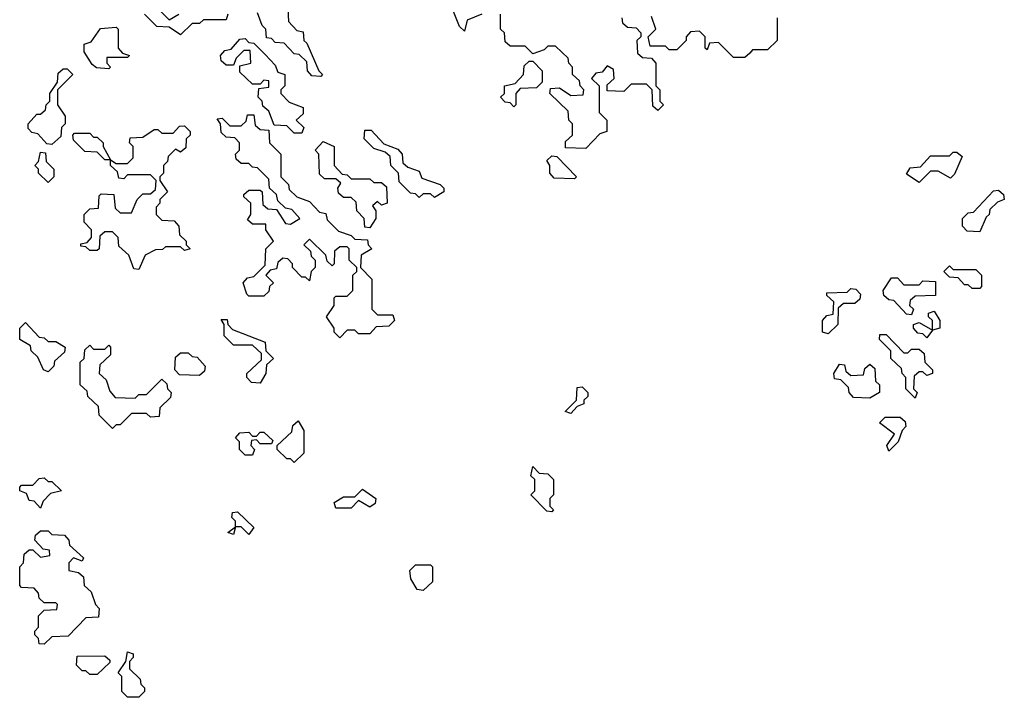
# Model space of a CAD drawing. Extents: x 2708302 to 2968450, y 494490 to 722710.
# Tile 113 of 256: x 2851590 to 2854190, y 634610 to 636400. Entities that reach past the tile are written whole.
import ezdxf

# ---------------------------------------------------------------- set-up
doc = ezdxf.new("R2010")
doc.units = 0

msp = doc.modelspace()

# ---------------------------------------------------------------- linework, layer by layer
at = {"layer": '0CON20XD'}
for points in [[(2851935, 636450), (2851985, 636400), (2852010, 636415)], [(2852298.3, 636428.3), (2852300, 636395), (2852321.7, 636371.7), (2852338.3, 636368.3), (2852340, 636345), (2852348.3, 636338.3), (2852380, 636265), (2852390, 636255), (2852385, 636250)], [(2852810, 636415), (2852771.7, 636398.3), (2852765, 636370), (2852751.7, 636381.7), (2852730, 636435)], [(2852015, 636360), (2851985, 636380), (2851951.7, 636381.7), (2851920, 636415)], [(2852140, 636415), (2852135, 636400), (2852075, 636400), (2852065, 636390), (2852045, 636390), (2852015, 636360)], [(2852385, 636250), (2852361.7, 636251.7), (2852350, 636265), (2852348.3, 636288.3), (2852328.3, 636308.3), (2852315, 636310), (2852288.3, 636338.3), (2852265, 636340), (2852255, 636350), (2852241.7, 636351.7), (2852240, 636375), (2852230, 636385), (2852218.3, 636418.3)], [(2853085, 636060), (2853031.7, 636061.7), (2853031.7, 636078.3), (2853050, 636095), (2853050, 636125), (2853040, 636135), (2853038.3, 636158.3), (2852990, 636205), (2852991.7, 636218.3), (2853015, 636220), (2853045, 636200), (2853078.3, 636201.7), (2853080, 636215), (2853070, 636225), (2853068.3, 636238.3), (2853050, 636255), (2853050, 636275), (2853040, 636285), (2853038.3, 636298.3), (2853005, 636330), (2852985, 636330), (2852975, 636320), (2852945, 636310), (2852925, 636330), (2852885, 636330), (2852871.7, 636341.7), (2852870, 636365), (2852860, 636375), (2852860, 636415)], [(2853180, 636405), (2853181.7, 636391.7), (2853195, 636380), (2853218.3, 636378.3), (2853230, 636365), (2853230, 636355), (2853220, 636345), (2853221.7, 636311.7), (2853235, 636300), (2853258.3, 636298.3), (2853270, 636285), (2853270, 636225), (2853280, 636215), (2853280, 636185), (2853290, 636175), (2853275, 636160), (2853261.7, 636171.7), (2853260, 636215), (2853245, 636230), (2853205, 636230), (2853185, 636210), (2853141.7, 636211.7), (2853141.7, 636228.3), (2853160, 636245), (2853158.3, 636268.3), (2853141.7, 636278.3), (2853128.3, 636261.7), (2853111.7, 636258.3), (2853100, 636245), (2853120, 636225), (2853120, 636155), (2853140, 636135), (2853140, 636105), (2853121.7, 636098.3), (2853085, 636060)], [(2853590, 636405), (2853590, 636345), (2853565, 636320), (2853525, 636320), (2853518.3, 636311.7), (2853505, 636300), (2853475, 636300), (2853435, 636340), (2853411.7, 636338.3), (2853405, 636320), (2853400, 636325), (2853400, 636355), (2853385, 636370), (2853361.7, 636368.3), (2853350, 636355), (2853350, 636345), (2853325, 636320), (2853305, 636320), (2853295, 636330), (2853255, 636330), (2853250, 636355), (2853270, 636375), (2853258.3, 636408.3)], [(2851825, 636270), (2851793, 636273), (2851781.7, 636281.7), (2851760, 636315), (2851760, 636335), (2851778.3, 636341.7), (2851803, 636377), (2851845, 636380), (2851850, 636375), (2851850, 636325), (2851861.7, 636311.7), (2851880, 636305), (2851875, 636300), (2851820, 636300), (2851820, 636285), (2851830, 636275), (2851825, 636270)], [(2852335, 636100), (2852315, 636100), (2852295, 636120), (2852261.7, 636121.7), (2852248.3, 636158.3), (2852231.7, 636171.7), (2852230, 636185), (2852220, 636195), (2852221.7, 636218.3), (2852248.3, 636221.7), (2852248.3, 636238.3), (2852235, 636240), (2852225, 636230), (2852205, 636230), (2852171.7, 636261.7), (2852171.7, 636278.3), (2852200, 636285), (2852198.3, 636318.3), (2852181.7, 636318.3), (2852161.7, 636298.3), (2852155, 636280), (2852135, 636280), (2852121.7, 636291.7), (2852120, 636305), (2852131.7, 636318.3), (2852148.3, 636321.7), (2852171.7, 636348.3), (2852185, 636350), (2852195, 636340), (2852208.3, 636338.3), (2852238.3, 636308.3), (2852265, 636280), (2852271.7, 636261.7), (2852290, 636255), (2852290, 636225), (2852280, 636215), (2852280, 636205), (2852301.7, 636181.7), (2852338.3, 636168.3), (2852338.3, 636151.7), (2852320, 636135), (2852340, 636115), (2852335, 636100)], [(2852895, 636170), (2852885, 636180), (2852871.7, 636181.7), (2852860, 636195), (2852870, 636205), (2852870, 636225), (2852898.3, 636231.7), (2852920, 636255), (2852921.7, 636278.3), (2852935, 636290), (2852945, 636290), (2852970, 636265), (2852970, 636235), (2852955, 636220), (2852911.7, 636218.3), (2852900, 636205), (2852900, 636175), (2852895, 636170)], [(2851675, 636070), (2851661.7, 636071.7), (2851638.3, 636098.3), (2851621.7, 636101.7), (2851612.5, 636112.5), (2851612.5, 636125), (2851635, 636150), (2851645, 636150), (2851658.3, 636161.7), (2851660, 636175), (2851670, 636185), (2851670, 636205), (2851690, 636235), (2851691.7, 636258.3), (2851705, 636270), (2851715, 636270), (2851730, 636255), (2851690, 636215), (2851690, 636175), (2851710, 636145), (2851710, 636125), (2851700, 636115), (2851698.3, 636091.7), (2851675, 636070)], [(2852435, 635560), (2852420, 635575), (2852420, 635585), (2852400, 635615), (2852420, 635645), (2852420, 635665), (2852425, 635670), (2852455, 635670), (2852470, 635685), (2852470, 635725), (2852480, 635735), (2852480, 635745), (2852460, 635765), (2852460, 635795), (2852455, 635800), (2852435, 635800), (2852421.7, 635788.3), (2852420, 635755), (2852415, 635750), (2852401.7, 635761.7), (2852398.3, 635778.3), (2852355, 635820), (2852340, 635805), (2852358.3, 635788.3), (2852360, 635775), (2852370, 635765), (2852370, 635745), (2852360, 635735), (2852355, 635710), (2852345, 635720), (2852335, 635720), (2852310, 635745), (2852310, 635755), (2852298.3, 635768.3), (2852285, 635770), (2852271.7, 635758.3), (2852268.3, 635741.7), (2852251.7, 635738.3), (2852240, 635725), (2852260, 635705), (2852250, 635695), (2852248.3, 635681.7), (2852235, 635670), (2852195, 635670), (2852190, 635675), (2852180, 635705), (2852191.7, 635718.3), (2852208.3, 635721.7), (2852238.3, 635751.7), (2852240, 635795), (2852260, 635815), (2852240, 635845), (2852240, 635860), (2852205, 635860), (2852191.7, 635871.7), (2852200, 635885), (2852200, 635915), (2852181.7, 635931.7), (2852181.7, 635938.3), (2852195, 635950), (2852225, 635950), (2852230, 635945), (2852231.7, 635911.7), (2852245, 635900), (2852268.3, 635898.3), (2852291.7, 635861.7), (2852305, 635860), (2852330, 635875), (2852308.3, 635898.3), (2852291.7, 635901.7), (2852271.7, 635921.7), (2852268.3, 635938.3), (2852250, 635955), (2852248.3, 635978.3), (2852218.3, 636008.3), (2852205, 636010), (2852195, 636020), (2852175, 636020), (2852161.7, 636031.7), (2852160, 636045), (2852170, 636055), (2852170, 636075), (2852158.3, 636088.3), (2852135, 636090), (2852121.7, 636101.7), (2852120, 636125), (2852111.7, 636138.3), (2852125, 636140), (2852145, 636120), (2852175, 636120), (2852188.3, 636131.7), (2852191.7, 636148.3), (2852208.3, 636148.3), (2852211.7, 636121.7), (2852225, 636110), (2852248.3, 636108.3), (2852250, 636075), (2852280, 636045), (2852280, 635985), (2852300, 635965), (2852301.7, 635951.7), (2852321.7, 635931.7), (2852355, 635920), (2852381.7, 635891.7), (2852398.3, 635888.3), (2852401.7, 635871.7), (2852431.7, 635841.7), (2852465, 635830), (2852475, 635820), (2852508.3, 635818.3), (2852510, 635805), (2852520, 635795), (2852491.7, 635778.3), (2852490, 635745), (2852520, 635715), (2852520, 635635), (2852535, 635620), (2852575, 635620), (2852580, 635605), (2852565, 635590), (2852531.7, 635588.3), (2852515, 635570), (2852485, 635570), (2852475, 635580), (2852455, 635580), (2852435, 635560)], [(2851905, 635740), (2851891.7, 635741.7), (2851878.3, 635778.3), (2851851.7, 635801.7), (2851850, 635825), (2851835, 635840), (2851815, 635840), (2851801.7, 635828.3), (2851800, 635795), (2851795, 635790), (2851775, 635790), (2851765, 635800), (2851751.7, 635801.7), (2851751.7, 635808.3), (2851768.3, 635811.7), (2851780, 635825), (2851780, 635845), (2851760, 635865), (2851760, 635885), (2851775, 635900), (2851798.3, 635901.7), (2851800, 635935), (2851805, 635940), (2851838.3, 635938.3), (2851841.7, 635901.7), (2851855, 635890), (2851885, 635890), (2851900, 635925), (2851915, 635940), (2851935, 635940), (2851948.3, 635951.7), (2851950, 635975), (2851935, 635990), (2851875, 635990), (2851865, 635980), (2851851.7, 635981.7), (2851848.3, 635998.3), (2851830, 636015), (2851830, 636030), (2851815, 636030), (2851795, 636050), (2851761.7, 636051.7), (2851731.7, 636081.7), (2851730, 636095), (2851735, 636100), (2851775, 636100), (2851785, 636090), (2851795, 636090), (2851810, 636075), (2851810, 636065), (2851830, 636030), (2851845, 636020), (2851875, 636020), (2851890, 636035), (2851890, 636065), (2851880, 636075), (2851881.7, 636088.3), (2851915, 636090), (2851945, 636110), (2851955, 636110), (2851965, 636100), (2851995, 636100), (2852011.7, 636118.3), (2852025, 636120), (2852040, 636105), (2852040, 636095), (2852030, 636085), (2852028.3, 636061.7), (2852015, 636050), (2852001.7, 636058.3), (2851981.7, 636038.3), (2851980, 636025), (2851970, 636015), (2851970, 635995), (2851960, 635985), (2851960, 635975), (2851980, 635945), (2851960, 635925), (2851960, 635915), (2851950, 635905), (2851950, 635885), (2851965, 635870), (2851998.3, 635868.3), (2852010, 635855), (2852011.7, 635831.7), (2852030, 635815), (2852030, 635805), (2852040, 635795), (2852025, 635790), (2852015, 635800), (2851975, 635800), (2851967, 635793), (2851948.3, 635791.7), (2851921.7, 635778.3), (2851905, 635740)], [(2852685, 635930), (2852675, 635940), (2852655, 635940), (2852645, 635930), (2852635, 635940), (2852621.7, 635941.7), (2852591.7, 635971.7), (2852590, 635995), (2852570, 636015), (2852568.3, 636038.3), (2852555, 636050), (2852525, 636060), (2852500, 636085), (2852501.7, 636108.3), (2852518.3, 636108.3), (2852551.7, 636071.7), (2852588.3, 636058.3), (2852600, 636045), (2852601.7, 636021.7), (2852615, 636010), (2852645, 636000), (2852651.7, 635981.7), (2852700, 635965), (2852710, 635955), (2852710, 635945), (2852685, 635930)], [(2852515, 635850), (2852501.7, 635851.7), (2852500, 635875), (2852480, 635895), (2852478.3, 635918.3), (2852465, 635930), (2852445, 635930), (2852431.7, 635941.7), (2852430, 635955), (2852438.3, 635968.3), (2852425, 635980), (2852395, 635980), (2852381.7, 635991.7), (2852380, 636045), (2852370, 636055), (2852391.7, 636078.3), (2852420, 636065), (2852420, 636015), (2852441.7, 635991.7), (2852455, 635990), (2852465, 635980), (2852515, 635980), (2852525, 635970), (2852545, 635970), (2852558.3, 635958.3), (2852560, 635915), (2852545, 635910), (2852535, 635920), (2852521.7, 635908.3), (2852530, 635895), (2852530, 635875), (2852515, 635850)], [(2851665, 635970), (2851640, 635995), (2851640, 636005), (2851630, 636015), (2851640, 636025), (2851645, 636050), (2851658.3, 636048.3), (2851660, 636025), (2851680, 636005), (2851680, 635985), (2851665, 635970)], [(2853055, 635980), (2853001.7, 635981.7), (2852990, 635995), (2852990, 636015), (2852981.7, 636028.3), (2852995, 636040), (2853008.3, 636038.3), (2853060, 635985), (2853055, 635980)], [(2853965, 635970), (2853931.7, 635991.7), (2853941.7, 636008.3), (2853968.3, 636011.7), (2853995, 636040), (2854045, 636040), (2854055, 636050), (2854065, 636050), (2854078.3, 636038.3), (2854058.3, 635991.7), (2854048.3, 635981.7), (2854015, 636000), (2853995, 636000), (2853965, 635970)], [(2854125, 635840), (2854091.7, 635841.7), (2854080, 635855), (2854080, 635875), (2854095, 635890), (2854108.3, 635891.7), (2854161.7, 635948.3), (2854175, 635950), (2854188.3, 635938.3), (2854190, 635925), (2854171.7, 635918.3), (2854151.7, 635898.3), (2854150, 635885), (2854141.7, 635878.3), (2854125, 635840)], [(2854125, 635690), (2854105, 635690), (2854095, 635700), (2854085, 635700), (2854068.3, 635718.3), (2854045, 635720), (2854030, 635735), (2854045, 635750), (2854055, 635740), (2854115, 635740), (2854130, 635725), (2854130, 635695), (2854125, 635690)], [(2853945, 635620), (2853931.7, 635621.7), (2853898.3, 635658.3), (2853885, 635660), (2853871.7, 635671.7), (2853870, 635685), (2853891.7, 635718.3), (2853908.3, 635718.3), (2853925, 635700), (2853965, 635700), (2853975, 635710), (2854008.3, 635708.3), (2854008.3, 635671.7), (2853955, 635670), (2853941.7, 635658.3), (2853940, 635645), (2853950, 635635), (2853945, 635620)], [(2853725, 635570), (2853710, 635575), (2853710, 635605), (2853721.7, 635618.3), (2853738.3, 635621.7), (2853740, 635655), (2853721.7, 635671.7), (2853721.7, 635678.3), (2853775, 635680), (2853785, 635690), (2853798.3, 635688.3), (2853810, 635675), (2853808.3, 635661.7), (2853795, 635650), (2853765, 635650), (2853751.7, 635638.3), (2853750, 635595), (2853725, 635570)], [(2853985, 635560), (2853975, 635570), (2853961.7, 635571.7), (2853950, 635585), (2853950, 635595), (2853965, 635600), (2854000, 635580), (2854000, 635605), (2853990, 635615), (2853990, 635625), (2854005, 635630), (2854020, 635605), (2854020, 635585), (2854000, 635580), (2853985, 635560)], [(2851665, 635470), (2851652.5, 635475), (2851638.3, 635508.3), (2851620, 635525), (2851618.3, 635538.3), (2851590, 635555), (2851590, 635585), (2851605, 635600), (2851641.7, 635561.7), (2851655, 635560), (2851665, 635550), (2851685, 635550), (2851710, 635535), (2851708.3, 635521.7), (2851681.7, 635498.3), (2851680, 635485), (2851665, 635470)], [(2852225, 635440), (2852201.7, 635441.7), (2852190, 635455), (2852190, 635465), (2852228.3, 635501.7), (2852228.3, 635518.3), (2852205, 635540), (2852155, 635540), (2852130, 635565), (2852130, 635595), (2852121.7, 635608.3), (2852138.3, 635608.3), (2852140, 635595), (2852151.7, 635581.7), (2852238.3, 635548.3), (2852240, 635525), (2852260, 635505), (2852241.7, 635488.3), (2852240, 635465), (2852225, 635440)], [(2853955, 635400), (2853930, 635425), (2853930, 635455), (2853920, 635465), (2853918.3, 635478.3), (2853890, 635505), (2853890, 635525), (2853860, 635555), (2853861.7, 635568.3), (2853878.3, 635568.3), (2853925, 635520), (2853935, 635520), (2853945, 635530), (2853965, 635530), (2853978.3, 635518.3), (2853980, 635495), (2854000, 635475), (2854000, 635465), (2853985, 635460), (2853975, 635470), (2853965, 635470), (2853951.7, 635458.3), (2853950, 635425), (2853960, 635415), (2853955, 635400)], [(2851835, 635320), (2851800, 635355), (2851798.3, 635378.3), (2851770, 635405), (2851768.3, 635418.3), (2851750, 635435), (2851750, 635495), (2851760, 635505), (2851761.7, 635528.3), (2851775, 635540), (2851785, 635530), (2851815, 635530), (2851825, 635540), (2851830, 635535), (2851830, 635515), (2851801.7, 635488.3), (2851800, 635465), (2851818.3, 635448.3), (2851828.3, 635418.3), (2851841.7, 635401.7), (2851895, 635400), (2851905, 635410), (2851925, 635410), (2851965, 635450), (2851978.3, 635438.3), (2851980, 635425), (2851990, 635415), (2851988.3, 635401.7), (2851960, 635375), (2851958.3, 635351.7), (2851935, 635350), (2851925, 635360), (2851885, 635360), (2851855, 635330), (2851845, 635330), (2851835, 635320)], [(2852065, 635460), (2852011.7, 635461.7), (2852000, 635475), (2852001.7, 635508.3), (2852015, 635520), (2852035, 635520), (2852045, 635510), (2852058.3, 635508.3), (2852080, 635485), (2852078.3, 635471.7), (2852065, 635460)], [(2853835, 635400), (2853791.7, 635401.7), (2853780, 635415), (2853778.3, 635428.3), (2853758.3, 635448.3), (2853741.7, 635451.7), (2853740, 635465), (2853755, 635490), (2853768.3, 635488.3), (2853771.7, 635471.7), (2853785, 635460), (2853818.3, 635461.7), (2853821.7, 635478.3), (2853835, 635490), (2853848.3, 635478.3), (2853850, 635445), (2853860, 635435), (2853860, 635415), (2853835, 635400)], [(2853045, 635360), (2853030, 635365), (2853060, 635395), (2853061.7, 635428.3), (2853075, 635430), (2853090, 635415), (2853090, 635405), (2853080, 635395), (2853080, 635385), (2853061.7, 635378.3), (2853045, 635360)], [(2852315, 635230), (2852305, 635240), (2852295, 635240), (2852270, 635265), (2852270, 635275), (2852308.3, 635311.7), (2852311.7, 635328.3), (2852325, 635340), (2852340, 635315), (2852340, 635255), (2852315, 635230)], [(2853885, 635260), (2853880, 635275), (2853900, 635305), (2853860, 635335), (2853875, 635350), (2853915, 635350), (2853928.3, 635338.3), (2853930, 635325), (2853920, 635315), (2853910, 635285), (2853885, 635260)], [(2852205, 635250), (2852185, 635250), (2852170, 635265), (2852170, 635285), (2852160, 635295), (2852171.7, 635308.3), (2852195, 635310), (2852205, 635300), (2852215, 635300), (2852225, 635310), (2852235, 635310), (2852258.3, 635288.3), (2852255, 635280), (2852225, 635280), (2852215, 635290), (2852201.7, 635288.3), (2852200, 635275), (2852210, 635265), (2852205, 635250)], [(2852995, 635100), (2852981.7, 635101.7), (2852940, 635145), (2852950, 635155), (2852950, 635185), (2852940, 635195), (2852945, 635220), (2852961.7, 635201.7), (2852985, 635200), (2853000, 635185), (2853000, 635145), (2852990, 635135), (2852990, 635115), (2853000, 635105), (2852995, 635100)], [(2851645, 635110), (2851628.3, 635128.3), (2851615, 635130), (2851608.3, 635148.3), (2851590, 635155), (2851590, 635165), (2851595, 635170), (2851625, 635170), (2851641.7, 635188.3), (2851655, 635190), (2851665, 635180), (2851675, 635180), (2851700, 635155), (2851671.7, 635148.3), (2851651.7, 635128.3), (2851645, 635110)], [(2852465, 635110), (2852425, 635110), (2852420, 635125), (2852445, 635140), (2852475, 635140), (2852495, 635160), (2852530, 635135), (2852528.3, 635121.7), (2852515, 635112.5), (2852485, 635130), (2852465, 635110)], [(2852195, 635040), (2852175, 635060), (2852160, 635060), (2852155, 635040), (2852140, 635045), (2852160, 635060), (2852160, 635075), (2852150, 635085), (2852151.7, 635098.3), (2852165, 635100), (2852208.3, 635058.3), (2852195, 635040)], [(2851655, 634750), (2851641.7, 634751.7), (2851640, 634765), (2851630, 634775), (2851630, 634785), (2851640, 634795), (2851640, 634825), (2851655, 634840), (2851688.3, 634841.7), (2851690, 634855), (2851685, 634860), (2851655, 634860), (2851641.7, 634871.7), (2851640, 634885), (2851628.3, 634898.3), (2851595, 634900), (2851590, 634905), (2851590, 634955), (2851600, 634965), (2851601.7, 634988.3), (2851615, 635000), (2851625, 635000), (2851645, 634980), (2851670, 634985), (2851668.3, 634998.3), (2851651.7, 635001.7), (2851630, 635025), (2851631.7, 635038.3), (2851645, 635050), (2851665, 635050), (2851675, 635040), (2851708.3, 635038.3), (2851720, 635025), (2851721.7, 635011.7), (2851758.3, 634978.3), (2851755, 634970), (2851731.7, 634978.3), (2851720, 634965), (2851720, 634945), (2851745, 634940), (2851758.3, 634928.3), (2851760, 634905), (2851778.3, 634888.3), (2851790, 634855), (2851800, 634845), (2851798.3, 634821.7), (2851765, 634820), (2851718.3, 634771.7), (2851675, 634770), (2851655, 634750)], [(2852655, 634892.5), (2852640, 634895), (2852623, 634923), (2852620, 634945), (2852635, 634960), (2852675, 634960), (2852680, 634955), (2852680, 634915), (2852655, 634892.5)], [(2851795, 634670), (2851775, 634670), (2851765, 634680), (2851755, 634680), (2851740, 634695), (2851741.7, 634718.3), (2851815, 634720), (2851828.3, 634708.3), (2851828.3, 634701.7), (2851795, 634670)], [(2851905, 634610), (2851875, 634610), (2851860, 634625), (2851860, 634665), (2851850, 634675), (2851870, 634705), (2851875, 634730), (2851890, 634725), (2851890, 634715), (2851880, 634705), (2851880, 634685), (2851908.3, 634658.3), (2851910, 634645), (2851920, 634635), (2851920, 634625), (2851905, 634610)]]:
    msp.add_lwpolyline(points, dxfattribs=at)

doc.saveas('drawing.dxf')
